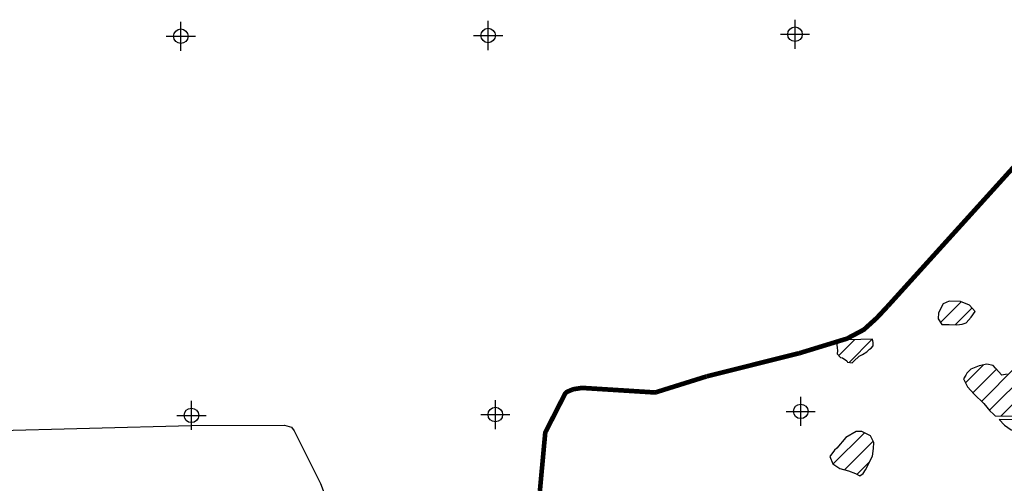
# Model space of a CAD drawing. Extents: x 192051 to 352051, y 710978 to 817615.
# Tile 55 of 85: x 259859 to 276798, y 784508 to 792481. Entities that reach past the tile are written whole.
import ezdxf

# ---------------------------------------------------------------- set-up
doc = ezdxf.new("R2010")
doc.units = 0
doc.header["$LTSCALE"] = 800
doc.header["$PDMODE"] = 34
doc.header["$PDSIZE"] = 250
doc.layers.get('0').update_dxf_attribs({"linetype": 'CONTINUOUS'})
for name, color, linetype in [('MAJROADS', 9, 'CONTINUOUS'), ('SEC', 2, 'CONTINUOUS'), ('WETDBA', 11, 'CONTINUOUS'), ('WETFILL', 12, 'CONTINUOUS'), ('WSHEDS', 3, 'CONTINUOUS')]:
    doc.layers.add(name, color=color, linetype=linetype)

# ---------------------------------------------------------------- blocks, each defined once
blk = doc.blocks.new('*X')
at = {"color": 0}
for p, q in [((275700, 787276), (276055, 787631)), ((275954, 787235), (276241, 787522)), ((274128, 786588), (274526, 786986)), ((273950, 786705), (274222, 786977)), ((276544, 785763), (277619, 786837)), ((276131, 786234), (276442, 786544)), ((276404, 785917), (277002, 786515)), ((276745, 785669), (277670, 786594)), ((276257, 786065), (276661, 786469)), ((273850, 784837), (274391, 785378)), ((274049, 784741), (274541, 785234)), ((274265, 784663), (274486, 784884))]:
    blk.add_line(p, q, dxfattribs=at)

msp = doc.modelspace()

# ---------------------------------------------------------------- linework, layer by layer
at = {"layer": 'MAJROADS', "color": 0}
msp.add_lwpolyline([(241704, 785493), (247007, 785386), (252211, 785381), (257556, 785366), (262811, 785502), (264412, 785507), (264537, 785472), (264579, 785413), (265033, 784505), (265517, 783228), (266794, 780319), (268152, 776974), (268966, 775024), (269303, 774083), (269427, 772766), (269756, 770853)], dxfattribs=at)
at = {"layer": 'SEC', "color": 0}
for p in [(262631, 792196), (267918, 792209), (273197, 792231), (273296, 785745), (262814, 785676), (268042, 785690)]:
    msp.add_point(p, dxfattribs=at)
at = {"layer": 'WETDBA', "color": 0}
for points in [[(276294, 787460), (276198, 787571), (276042, 787636), (275848, 787638), (275747, 787592), (275668, 787441), (275662, 787339), (275722, 787241), (275847, 787239), (275983, 787234), (276073, 787247), (276139, 787269), (276227, 787363)], [(274528, 786987), (273924, 786967), (273910, 786922), (273922, 786846), (273928, 786788), (273922, 786736), (273980, 786672), (274016, 786663), (274086, 786614), (274100, 786592), (274178, 786582), (274207, 786611), (274303, 786696), (274361, 786724), (274432, 786769), (274476, 786814), (274506, 786833), (274543, 786872), (274543, 786917), (274542, 786929)], [(277292, 785600), (276712, 785608), (276799, 785508), (276914, 785430), (277011, 785406), (277111, 785415), (277149, 785443), (277214, 785502), (277261, 785541)], [(274532, 784972), (274550, 785107), (274553, 785210), (274497, 785326), (274344, 785400), (274251, 785401), (274073, 785293), (273919, 785114), (273878, 785079), (273797, 784966), (273846, 784840), (273967, 784763), (274117, 784724), (274239, 784678), (274311, 784636), (274371, 784676), (274411, 784740)]]:
    msp.add_lwpolyline(points, close=True, dxfattribs=at)
msp.add_lwpolyline([(276849, 786382), (276757, 786367), (276646, 786486), (276608, 786536), (276497, 786555), (276363, 786529), (276220, 786471), (276155, 786400), (276133, 786369), (276096, 786307), (276163, 786168), (276279, 786041), (276443, 785878), (276551, 785755), (276609, 785699), (276641, 785671), (277317, 785659)], dxfattribs=at)
at = {"layer": 'WSHEDS', "color": 0, "const_width": 80}
msp.add_lwpolyline([(268808, 784376), (268899, 785364, -0.095661), (268910, 785400), (269237, 786040, -0.175476), (269287, 786086), (269368, 786120, -0.062478), (269392, 786127), (269521, 786147, -0.054), (269543, 786148), (270773, 786071, 0.091762), (270809, 786075), (271672, 786345, -0.014621), (271677, 786347), (273269, 786745, 0.013018), (273274, 786746), (274084, 786994, 0.048262), (274102, 787002), (274370, 787144, 0.061283), (274390, 787158), (274602, 787350, 0.02139), (274608, 787356), (274792, 787553, 0.003751), (274793, 787554), (278424, 791566, -0.125762)], format="xyb", dxfattribs=at)

# ---------------------------------------------------------------- block references
at = {"layer": 'WETFILL', "color": 0}
msp.add_blockref('*X', (0, 0), dxfattribs=at)
msp.add_blockref('*X', (0, 0), dxfattribs=at)
msp.add_blockref('*X', (0, 0), dxfattribs=at)
msp.add_blockref('*X', (0, 0), dxfattribs=at)
msp.add_blockref('*X', (0, 0), dxfattribs=at)
msp.add_blockref('*X', (0, 0), dxfattribs=at)
msp.add_blockref('*X', (0, 0), dxfattribs=at)
msp.add_blockref('*X', (0, 0), dxfattribs=at)
msp.add_blockref('*X', (0, 0), dxfattribs=at)
msp.add_blockref('*X', (0, 0), dxfattribs=at)
msp.add_blockref('*X', (0, 0), dxfattribs=at)
msp.add_blockref('*X', (0, 0), dxfattribs=at)
msp.add_blockref('*X', (0, 0), dxfattribs=at)
msp.add_blockref('*X', (0, 0), dxfattribs=at)
msp.add_blockref('*X', (0, 0), dxfattribs=at)
msp.add_blockref('*X', (0, 0), dxfattribs=at)
msp.add_blockref('*X', (0, 0), dxfattribs=at)
msp.add_blockref('*X', (0, 0), dxfattribs=at)
msp.add_blockref('*X', (0, 0), dxfattribs=at)
msp.add_blockref('*X', (0, 0), dxfattribs=at)
msp.add_blockref('*X', (0, 0), dxfattribs=at)
msp.add_blockref('*X', (0, 0), dxfattribs=at)
msp.add_blockref('*X', (0, 0), dxfattribs=at)
msp.add_blockref('*X', (0, 0), dxfattribs=at)
msp.add_blockref('*X', (0, 0), dxfattribs=at)
msp.add_blockref('*X', (0, 0), dxfattribs=at)
msp.add_blockref('*X', (0, 0), dxfattribs=at)
msp.add_blockref('*X', (0, 0), dxfattribs=at)
msp.add_blockref('*X', (0, 0), dxfattribs=at)
msp.add_blockref('*X', (0, 0), dxfattribs=at)
msp.add_blockref('*X', (0, 0), dxfattribs=at)
msp.add_blockref('*X', (0, 0), dxfattribs=at)
msp.add_blockref('*X', (0, 0), dxfattribs=at)
msp.add_blockref('*X', (0, 0), dxfattribs=at)
msp.add_blockref('*X', (0, 0), dxfattribs=at)
msp.add_blockref('*X', (0, 0), dxfattribs=at)
msp.add_blockref('*X', (0, 0), dxfattribs=at)
msp.add_blockref('*X', (0, 0), dxfattribs=at)
msp.add_blockref('*X', (0, 0), dxfattribs=at)
msp.add_blockref('*X', (0, 0), dxfattribs=at)
msp.add_blockref('*X', (0, 0), dxfattribs=at)
msp.add_blockref('*X', (0, 0), dxfattribs=at)
msp.add_blockref('*X', (0, 0), dxfattribs=at)
msp.add_blockref('*X', (0, 0), dxfattribs=at)
msp.add_blockref('*X', (0, 0), dxfattribs=at)
msp.add_blockref('*X', (0, 0), dxfattribs=at)
msp.add_blockref('*X', (0, 0), dxfattribs=at)
msp.add_blockref('*X', (0, 0), dxfattribs=at)
msp.add_blockref('*X', (0, 0), dxfattribs=at)
msp.add_blockref('*X', (0, 0), dxfattribs=at)
msp.add_blockref('*X', (0, 0), dxfattribs=at)
msp.add_blockref('*X', (0, 0), dxfattribs=at)
msp.add_blockref('*X', (0, 0), dxfattribs=at)
msp.add_blockref('*X', (0, 0), dxfattribs=at)
msp.add_blockref('*X', (0, 0), dxfattribs=at)
msp.add_blockref('*X', (0, 0), dxfattribs=at)
msp.add_blockref('*X', (0, 0), dxfattribs=at)
msp.add_blockref('*X', (0, 0), dxfattribs=at)
msp.add_blockref('*X', (0, 0), dxfattribs=at)
msp.add_blockref('*X', (0, 0), dxfattribs=at)
msp.add_blockref('*X', (0, 0), dxfattribs=at)
msp.add_blockref('*X', (0, 0), dxfattribs=at)
msp.add_blockref('*X', (0, 0), dxfattribs=at)
msp.add_blockref('*X', (0, 0), dxfattribs=at)
msp.add_blockref('*X', (0, 0), dxfattribs=at)
msp.add_blockref('*X', (0, 0), dxfattribs=at)
msp.add_blockref('*X', (0, 0), dxfattribs=at)
msp.add_blockref('*X', (0, 0), dxfattribs=at)
msp.add_blockref('*X', (0, 0), dxfattribs=at)
msp.add_blockref('*X', (0, 0), dxfattribs=at)
msp.add_blockref('*X', (0, 0), dxfattribs=at)
msp.add_blockref('*X', (0, 0), dxfattribs=at)
msp.add_blockref('*X', (0, 0), dxfattribs=at)
msp.add_blockref('*X', (0, 0), dxfattribs=at)
msp.add_blockref('*X', (0, 0), dxfattribs=at)
msp.add_blockref('*X', (0, 0), dxfattribs=at)
msp.add_blockref('*X', (0, 0), dxfattribs=at)
msp.add_blockref('*X', (0, 0), dxfattribs=at)
msp.add_blockref('*X', (0, 0), dxfattribs=at)
msp.add_blockref('*X', (0, 0), dxfattribs=at)
msp.add_blockref('*X', (0, 0), dxfattribs=at)
msp.add_blockref('*X', (0, 0), dxfattribs=at)
msp.add_blockref('*X', (0, 0), dxfattribs=at)
msp.add_blockref('*X', (0, 0), dxfattribs=at)
msp.add_blockref('*X', (0, 0), dxfattribs=at)
msp.add_blockref('*X', (0, 0), dxfattribs=at)
msp.add_blockref('*X', (0, 0), dxfattribs=at)
msp.add_blockref('*X', (0, 0), dxfattribs=at)
msp.add_blockref('*X', (0, 0), dxfattribs=at)
msp.add_blockref('*X', (0, 0), dxfattribs=at)
msp.add_blockref('*X', (0, 0), dxfattribs=at)
msp.add_blockref('*X', (0, 0), dxfattribs=at)
msp.add_blockref('*X', (0, 0), dxfattribs=at)
msp.add_blockref('*X', (0, 0), dxfattribs=at)
msp.add_blockref('*X', (0, 0), dxfattribs=at)
msp.add_blockref('*X', (0, 0), dxfattribs=at)
msp.add_blockref('*X', (0, 0), dxfattribs=at)
msp.add_blockref('*X', (0, 0), dxfattribs=at)
msp.add_blockref('*X', (0, 0), dxfattribs=at)
msp.add_blockref('*X', (0, 0), dxfattribs=at)

doc.saveas('drawing.dxf')
